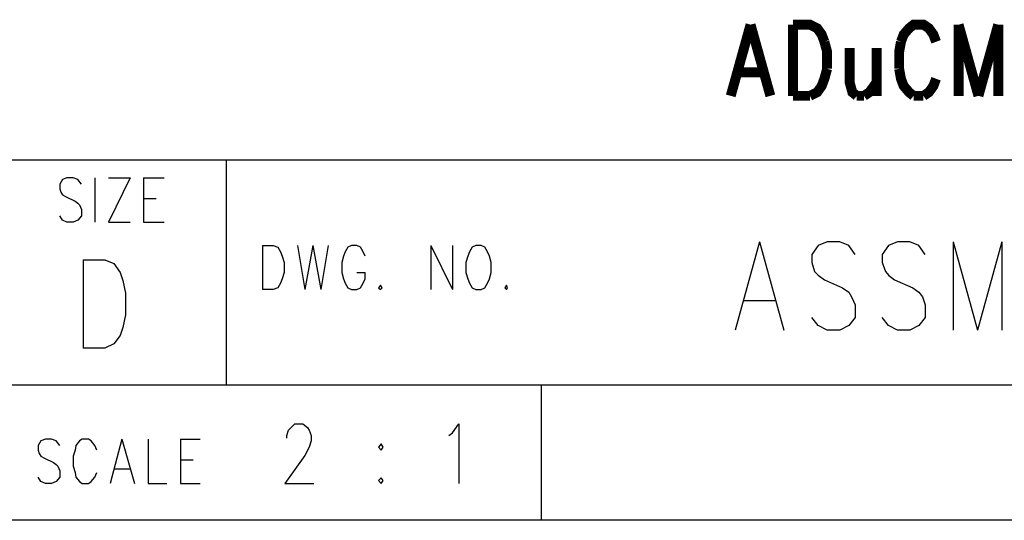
# Model space of a CAD drawing. Extents: x 11.9 to 28.1, y 10.8 to 21.2.
# Tile 6 of 10: x 25.612 to 26.706, y 10.799 to 11.354. Entities that reach past the tile are written whole.
import ezdxf

# ---------------------------------------------------------------- set-up
doc = ezdxf.new("R2010")
doc.units = 0
doc.header["$MEASUREMENT"] = 0
doc.layers.add('LAYNR1', color=2, linetype='Continuous')

msp = doc.modelspace()

# ---------------------------------------------------------------- linework, layer by layer
at = {"layer": 'LAYNR1', "const_width": 0.011}
for points in [[(26.424, 11.349), (26.402, 11.27)], [(26.424, 11.349), (26.446, 11.27)], [(26.471, 11.349), (26.471, 11.27)], [(26.471, 11.349), (26.49, 11.349), (26.498, 11.345), (26.503, 11.338), (26.506, 11.33)], [(26.63, 11.33), (26.627, 11.338), (26.622, 11.345), (26.616, 11.349), (26.605, 11.349), (26.6, 11.345), (26.594, 11.338), (26.591, 11.33)], [(26.655, 11.349), (26.655, 11.27)], [(26.655, 11.349), (26.677, 11.27)], [(26.699, 11.349), (26.677, 11.27)], [(26.699, 11.349), (26.699, 11.27)], [(26.506, 11.33), (26.509, 11.319), (26.509, 11.3)], [(26.534, 11.323), (26.534, 11.285), (26.537, 11.274), (26.542, 11.27)], [(26.564, 11.323), (26.564, 11.27)], [(26.591, 11.33), (26.589, 11.319), (26.589, 11.3)], [(26.509, 11.3), (26.506, 11.289), (26.503, 11.281), (26.498, 11.274), (26.49, 11.27)], [(26.589, 11.3), (26.591, 11.289), (26.594, 11.281), (26.6, 11.274), (26.605, 11.27)], [(26.41, 11.296), (26.438, 11.296)], [(26.616, 11.27), (26.622, 11.274), (26.627, 11.281), (26.63, 11.289)], [(26.55, 11.27), (26.556, 11.274), (26.564, 11.285)], [(26.49, 11.27), (26.471, 11.27)], [(26.542, 11.27), (26.55, 11.27)], [(26.605, 11.27), (26.616, 11.27)]]:
    msp.add_lwpolyline(points, dxfattribs=at)
at = {"layer": 'LAYNR1'}
for points in [[(25.592, 11.199), (28.092, 11.199)], [(25.842, 10.949), (25.842, 11.199)], [(25.681, 11.172), (25.677, 11.177), (25.672, 11.179), (25.665, 11.179), (25.66, 11.177), (25.657, 11.172), (25.657, 11.167)], [(25.696, 11.179), (25.696, 11.13)], [(25.735, 11.179), (25.711, 11.13)], [(25.711, 11.179), (25.735, 11.179)], [(25.75, 11.179), (25.75, 11.13)], [(25.75, 11.179), (25.773, 11.179)], [(25.657, 11.167), (25.658, 11.163), (25.66, 11.16), (25.664, 11.158), (25.674, 11.153), (25.677, 11.151), (25.679, 11.149)], [(25.75, 11.156), (25.764, 11.156)], [(25.679, 11.149), (25.681, 11.144), (25.681, 11.137), (25.677, 11.132), (25.672, 11.13)], [(25.665, 11.13), (25.66, 11.132), (25.657, 11.137)], [(25.672, 11.13), (25.665, 11.13)], [(25.711, 11.13), (25.735, 11.13)], [(25.75, 11.13), (25.773, 11.13)], [(26.434, 11.108), (26.407, 11.01)], [(26.434, 11.108), (26.461, 11.01)], [(26.533, 11.104), (26.523, 11.108), (26.509, 11.108), (26.499, 11.104)], [(26.611, 11.104), (26.601, 11.108), (26.587, 11.108), (26.577, 11.104)], [(26.649, 11.108), (26.649, 11.01)], [(26.649, 11.108), (26.676, 11.01)], [(26.703, 11.108), (26.676, 11.01)], [(26.703, 11.108), (26.703, 11.01)], [(25.882, 11.104), (25.882, 11.055)], [(25.882, 11.104), (25.894, 11.104), (25.899, 11.102), (25.902, 11.097), (25.904, 11.092)], [(25.921, 11.104), (25.929, 11.055)], [(25.938, 11.104), (25.929, 11.055)], [(25.938, 11.104), (25.947, 11.055)], [(25.955, 11.104), (25.947, 11.055)], [(25.996, 11.092), (25.994, 11.097), (25.991, 11.102), (25.987, 11.104), (25.981, 11.104), (25.977, 11.102), (25.974, 11.097), (25.972, 11.092)], [(26.069, 11.104), (26.069, 11.055)], [(26.069, 11.104), (26.093, 11.055)], [(26.093, 11.104), (26.093, 11.055)], [(26.119, 11.104), (26.115, 11.102), (26.112, 11.097), (26.11, 11.092)], [(26.134, 11.092), (26.132, 11.097), (26.129, 11.102), (26.125, 11.104), (26.119, 11.104)], [(26.499, 11.104), (26.492, 11.094), (26.492, 11.085)], [(26.54, 11.094), (26.533, 11.104)], [(26.577, 11.104), (26.57, 11.094), (26.57, 11.085)], [(26.618, 11.094), (26.611, 11.104)], [(25.683, 11.088), (25.683, 10.99)], [(25.683, 11.088), (25.707, 11.088), (25.717, 11.084)], [(25.904, 11.092), (25.906, 11.085), (25.906, 11.074)], [(25.972, 11.092), (25.97, 11.085), (25.97, 11.074)], [(26.11, 11.092), (26.108, 11.085), (26.108, 11.074)], [(26.136, 11.074), (26.136, 11.085), (26.134, 11.092)], [(25.717, 11.084), (25.724, 11.074), (25.727, 11.065)], [(26.492, 11.085), (26.495, 11.075), (26.499, 11.071), (26.506, 11.066)], [(26.57, 11.085), (26.574, 11.075), (26.577, 11.071), (26.584, 11.066)], [(25.727, 11.065), (25.73, 11.051), (25.73, 11.027)], [(25.906, 11.074), (25.904, 11.067), (25.902, 11.062), (25.899, 11.057), (25.894, 11.055)], [(25.97, 11.074), (25.972, 11.067), (25.974, 11.062), (25.977, 11.057), (25.981, 11.055)], [(25.987, 11.055), (25.991, 11.057), (25.994, 11.062), (25.996, 11.067), (25.996, 11.074)], [(25.987, 11.074), (25.996, 11.074)], [(26.108, 11.074), (26.11, 11.067), (26.112, 11.062), (26.115, 11.057), (26.119, 11.055)], [(26.125, 11.055), (26.129, 11.057), (26.132, 11.062), (26.134, 11.067), (26.136, 11.074)], [(26.506, 11.066), (26.526, 11.057), (26.533, 11.052), (26.536, 11.047)], [(26.584, 11.066), (26.604, 11.057), (26.611, 11.052), (26.615, 11.047)], [(25.894, 11.055), (25.882, 11.055)], [(25.981, 11.055), (25.987, 11.055)], [(26.013, 11.06), (26.011, 11.057), (26.013, 11.055)], [(26.013, 11.055), (26.015, 11.057), (26.013, 11.06)], [(26.119, 11.055), (26.125, 11.055)], [(26.153, 11.06), (26.151, 11.057), (26.153, 11.055)], [(26.153, 11.055), (26.154, 11.057), (26.153, 11.06)], [(26.417, 11.043), (26.451, 11.043)], [(26.536, 11.047), (26.54, 11.038), (26.54, 11.024), (26.533, 11.015), (26.523, 11.01)], [(26.615, 11.047), (26.618, 11.038), (26.618, 11.024), (26.611, 11.015), (26.601, 11.01)], [(25.73, 11.027), (25.727, 11.013), (25.724, 11.004), (25.717, 10.995), (25.707, 10.99)], [(26.509, 11.01), (26.499, 11.015), (26.492, 11.024)], [(26.587, 11.01), (26.577, 11.015), (26.57, 11.024)], [(26.523, 11.01), (26.509, 11.01)], [(26.601, 11.01), (26.587, 11.01)], [(25.707, 10.99), (25.683, 10.99)], [(28.092, 10.949), (24.442, 10.949)], [(26.192, 10.799), (26.192, 10.949)], [(25.909, 10.89), (25.909, 10.893), (25.911, 10.899), (25.914, 10.902)], [(25.914, 10.902), (25.918, 10.906), (25.927, 10.906), (25.932, 10.902)], [(25.932, 10.902), (25.934, 10.899), (25.936, 10.893), (25.936, 10.887), (25.934, 10.88), (25.929, 10.871)], [(26.093, 10.896), (26.1, 10.906), (26.1, 10.84)], [(25.657, 10.882), (25.653, 10.887), (25.648, 10.889), (25.641, 10.889), (25.636, 10.887), (25.633, 10.882), (25.633, 10.877)], [(25.698, 10.877), (25.696, 10.882), (25.692, 10.887), (25.689, 10.889), (25.682, 10.889), (25.679, 10.887), (25.675, 10.882), (25.674, 10.877)], [(25.726, 10.889), (25.713, 10.84)], [(25.726, 10.889), (25.74, 10.84)], [(25.755, 10.889), (25.755, 10.84)], [(25.791, 10.889), (25.791, 10.84)], [(25.791, 10.889), (25.813, 10.889)], [(26.089, 10.893), (26.093, 10.896)], [(26.014, 10.884), (26.011, 10.88), (26.014, 10.877)], [(26.014, 10.877), (26.016, 10.88), (26.014, 10.884)], [(25.633, 10.877), (25.634, 10.873), (25.636, 10.87), (25.64, 10.868), (25.65, 10.863), (25.653, 10.861), (25.655, 10.859)], [(25.674, 10.877), (25.672, 10.87), (25.672, 10.859)], [(25.929, 10.871), (25.907, 10.84)], [(25.655, 10.859), (25.657, 10.854), (25.657, 10.847), (25.653, 10.842), (25.648, 10.84)], [(25.672, 10.859), (25.674, 10.852), (25.675, 10.847), (25.679, 10.842), (25.682, 10.84)], [(25.718, 10.856), (25.735, 10.856)], [(25.791, 10.866), (25.805, 10.866)], [(25.641, 10.84), (25.636, 10.842), (25.633, 10.847)], [(25.689, 10.84), (25.692, 10.842), (25.696, 10.847), (25.698, 10.852)], [(26.014, 10.846), (26.011, 10.843), (26.014, 10.84)], [(26.014, 10.84), (26.016, 10.843), (26.014, 10.846)], [(25.648, 10.84), (25.641, 10.84)], [(25.682, 10.84), (25.689, 10.84)], [(25.755, 10.84), (25.776, 10.84)], [(25.791, 10.84), (25.813, 10.84)], [(25.907, 10.84), (25.939, 10.84)], [(28.092, 10.799), (11.892, 10.799)], [(28.088, 10.799), (23.388, 10.799)], [(27.242, 10.799), (26.192, 10.799)]]:
    msp.add_lwpolyline(points, dxfattribs=at)

doc.saveas('drawing.dxf')
